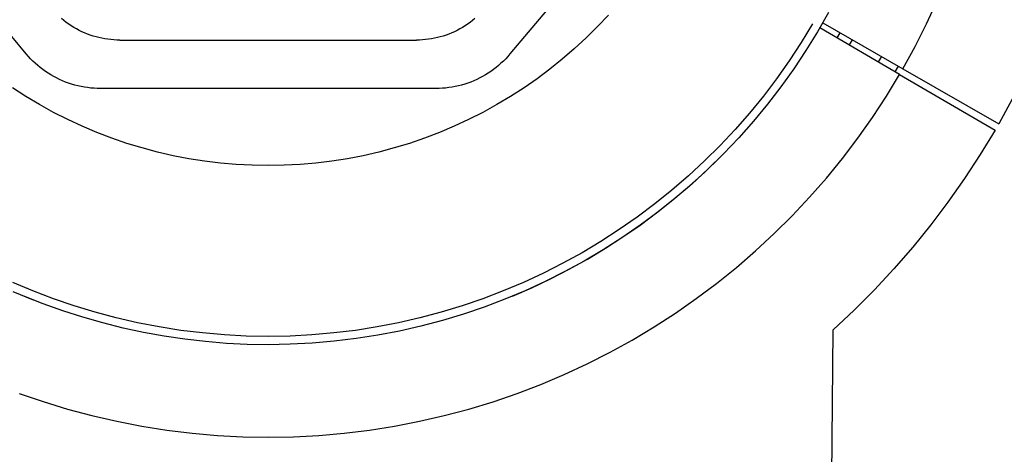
# Model space of a CAD drawing. Header units: millimetres. Extents: x 10636 to 13134, y 8891 to 10552.
# Tile 12 of 34: x 11191 to 11293, y 10108 to 10153. Entities that reach past the tile are written whole.
import ezdxf

# ---------------------------------------------------------------- set-up
doc = ezdxf.new("R2010")
doc.units = ezdxf.units.MM
doc.layers.add('Make2D$Visible$Curvas', color=7, linetype='Continuous')

msp = doc.modelspace()

# ---------------------------------------------------------------- linework, layer by layer
at = {"layer": 'Make2D$Visible$Curvas', "color": 7, "lineweight": -3, "true_color": 0xf4f4f4}
for p, q in [((11191.83, 10149.23), (11179.91, 10163.46)), ((11253.75, 10163.46), (11241.82, 10149.23)), ((11195.72, 10152.67), (11195.47, 10152.87)), ((11238.18, 10152.87), (11237.94, 10152.67)), ((11195.96, 10152.48), (11195.72, 10152.67)), ((11196.22, 10152.3), (11195.96, 10152.48)), ((11196.48, 10152.13), (11196.22, 10152.3)), ((11196.74, 10151.96), (11196.48, 10152.13)), ((11197.02, 10151.81), (11196.74, 10151.96)), ((11197.29, 10151.66), (11197.02, 10151.81)), ((11236.64, 10151.81), (11236.37, 10151.66)), ((11236.91, 10151.96), (11236.64, 10151.81)), ((11237.18, 10152.13), (11236.91, 10151.96)), ((11237.44, 10152.3), (11237.18, 10152.13)), ((11237.69, 10152.48), (11237.44, 10152.3)), ((11237.94, 10152.67), (11237.69, 10152.48)), ((11197.57, 10151.52), (11197.29, 10151.66)), ((11197.86, 10151.4), (11197.57, 10151.52)), ((11198.15, 10151.28), (11197.86, 10151.4)), ((11198.44, 10151.17), (11198.15, 10151.28)), ((11198.74, 10151.07), (11198.44, 10151.17)), ((11199.04, 10150.98), (11198.74, 10151.07)), ((11199.34, 10150.91), (11199.04, 10150.98)), ((11199.65, 10150.84), (11199.34, 10150.91)), ((11199.96, 10150.78), (11199.65, 10150.84)), ((11200.26, 10150.73), (11199.96, 10150.78)), ((11200.58, 10150.7), (11200.26, 10150.73)), ((11233.39, 10150.73), (11233.08, 10150.7)), ((11233.7, 10150.78), (11233.39, 10150.73)), ((11234.01, 10150.84), (11233.7, 10150.78)), ((11234.32, 10150.91), (11234.01, 10150.84)), ((11234.62, 10150.98), (11234.32, 10150.91)), ((11234.92, 10151.07), (11234.62, 10150.98)), ((11235.22, 10151.17), (11234.92, 10151.07)), ((11235.51, 10151.28), (11235.22, 10151.17)), ((11235.8, 10151.4), (11235.51, 10151.28)), ((11236.08, 10151.52), (11235.8, 10151.4)), ((11236.37, 10151.66), (11236.08, 10151.52)), ((11200.89, 10150.67), (11200.58, 10150.7)), ((11201.2, 10150.65), (11200.89, 10150.67)), ((11201.51, 10150.65), (11201.2, 10150.65)), ((11201.51, 10150.65), (11232.15, 10150.65)), ((11232.46, 10150.65), (11232.15, 10150.65)), ((11232.77, 10150.67), (11232.46, 10150.65)), ((11233.08, 10150.7), (11232.77, 10150.67)), ((11192.05, 10148.97), (11191.83, 10149.23)), ((11192.28, 10148.73), (11192.05, 10148.97)), ((11192.52, 10148.49), (11192.28, 10148.73)), ((11241.38, 10148.73), (11241.14, 10148.49)), ((11241.6, 10148.97), (11241.38, 10148.73)), ((11241.82, 10149.23), (11241.6, 10148.97)), ((11192.76, 10148.26), (11192.52, 10148.49)), ((11193.01, 10148.04), (11192.76, 10148.26)), ((11193.27, 10147.82), (11193.01, 10148.04)), ((11193.54, 10147.62), (11193.27, 10147.82)), ((11240.38, 10147.82), (11240.12, 10147.62)), ((11240.64, 10148.04), (11240.38, 10147.82)), ((11240.89, 10148.26), (11240.64, 10148.04)), ((11241.14, 10148.49), (11240.89, 10148.26)), ((11193.81, 10147.42), (11193.54, 10147.62)), ((11194.09, 10147.24), (11193.81, 10147.42)), ((11194.38, 10147.06), (11194.09, 10147.24)), ((11194.67, 10146.89), (11194.38, 10147.06)), ((11194.97, 10146.74), (11194.67, 10146.89)), ((11195.27, 10146.59), (11194.97, 10146.74)), ((11238.69, 10146.74), (11238.39, 10146.59)), ((11238.99, 10146.89), (11238.69, 10146.74)), ((11239.28, 10147.06), (11238.99, 10146.89)), ((11239.56, 10147.24), (11239.28, 10147.06)), ((11239.84, 10147.42), (11239.56, 10147.24)), ((11240.12, 10147.62), (11239.84, 10147.42)), ((11195.58, 10146.45), (11195.27, 10146.59)), ((11195.89, 10146.32), (11195.58, 10146.45)), ((11196.2, 10146.21), (11195.89, 10146.32)), ((11196.52, 10146.1), (11196.2, 10146.21)), ((11196.84, 10146.01), (11196.52, 10146.1)), ((11197.17, 10145.92), (11196.84, 10146.01)), ((11197.5, 10145.85), (11197.17, 10145.92)), ((11197.83, 10145.79), (11197.5, 10145.85)), ((11198.16, 10145.74), (11197.83, 10145.79)), ((11198.49, 10145.7), (11198.16, 10145.74)), ((11198.83, 10145.67), (11198.49, 10145.7)), ((11199.16, 10145.66), (11198.83, 10145.67)), ((11199.5, 10145.65), (11199.16, 10145.66)), ((11234.16, 10145.65), (11199.5, 10145.65)), ((11234.49, 10145.66), (11234.16, 10145.65)), ((11234.83, 10145.67), (11234.49, 10145.66)), ((11235.16, 10145.7), (11234.83, 10145.67)), ((11235.5, 10145.74), (11235.16, 10145.7)), ((11235.83, 10145.79), (11235.5, 10145.74)), ((11236.16, 10145.85), (11235.83, 10145.79)), ((11236.49, 10145.92), (11236.16, 10145.85)), ((11236.81, 10146.01), (11236.49, 10145.92)), ((11237.14, 10146.1), (11236.81, 10146.01)), ((11237.46, 10146.21), (11237.14, 10146.1)), ((11237.77, 10146.32), (11237.46, 10146.21)), ((11238.08, 10146.45), (11237.77, 10146.32)), ((11238.39, 10146.59), (11238.08, 10146.45))]:
    msp.add_line(p, q, dxfattribs=at)
at = {"layer": 'Make2D$Visible$Curvas', "color": 29, "lineweight": -3, "true_color": 0x4d342b}
for p, q in [((11284.87, 10152.33), (11285.97, 10154.71)), ((11273.1, 10152.34), (11271.93, 10150.41)), ((11282.09, 10147.1), (11273.84, 10151.91)), ((11274.14, 10152.42), (11282.43, 10147.68)), ((11283.69, 10149.99), (11284.87, 10152.33)), ((11271.93, 10150.41), (11270.69, 10148.51)), ((11282.43, 10147.68), (11283.69, 10149.99)), ((11270.69, 10148.51), (11269.38, 10146.66)), ((11282.43, 10147.68), (11292.34, 10142.01)), ((11269.38, 10146.66), (11268.01, 10144.86)), ((11280.73, 10144.85), (11282.09, 10147.1)), ((11282.09, 10147.1), (11291.96, 10141.34)), ((11268.01, 10144.86), (11266.58, 10143.11)), ((11279.29, 10142.66), (11280.73, 10144.85)), ((11293.73, 10144.53), (11292.34, 10142.01)), ((11266.58, 10143.11), (11265.09, 10141.4)), ((11277.77, 10140.51), (11279.29, 10142.66)), ((11265.09, 10141.4), (11263.54, 10139.75)), ((11291.96, 10141.34), (11290.42, 10138.81)), ((11263.54, 10139.75), (11261.93, 10138.16)), ((11276.18, 10138.42), (11277.77, 10140.51)), ((11290.42, 10138.81), (11288.8, 10136.33)), ((11261.93, 10138.16), (11260.27, 10136.62)), ((11274.52, 10136.39), (11276.18, 10138.42)), ((11260.27, 10136.62), (11258.55, 10135.14)), ((11272.79, 10134.41), (11274.52, 10136.39)), ((11288.8, 10136.33), (11287.09, 10133.91)), ((11258.55, 10135.14), (11256.79, 10133.72)), ((11256.79, 10133.72), (11254.98, 10132.36)), ((11270.99, 10132.5), (11272.79, 10134.41)), ((11287.09, 10133.91), (11285.31, 10131.55)), ((11269.13, 10130.65), (11270.99, 10132.5)), ((11254.98, 10132.36), (11253.12, 10131.07)), ((11285.31, 10131.55), (11283.44, 10129.25)), ((11253.12, 10131.07), (11251.22, 10129.84)), ((11267.21, 10128.86), (11269.13, 10130.65)), ((11251.22, 10129.84), (11249.27, 10128.68)), ((11249.27, 10128.68), (11247.29, 10127.58)), ((11265.22, 10127.15), (11267.21, 10128.86)), ((11283.44, 10129.25), (11281.5, 10127.01)), ((11247.29, 10127.58), (11245.27, 10126.56)), ((11245.27, 10126.56), (11243.22, 10125.61)), ((11263.17, 10125.5), (11265.22, 10127.15)), ((11281.5, 10127.01), (11279.48, 10124.84)), ((11192.52, 10124.73), (11190.43, 10125.61)), ((11243.22, 10125.61), (11241.13, 10124.73)), ((11261.07, 10123.93), (11263.17, 10125.5)), ((11194.63, 10123.92), (11192.52, 10124.73)), ((11241.13, 10124.73), (11239.02, 10123.92)), ((11279.48, 10124.84), (11277.39, 10122.74)), ((11196.77, 10123.19), (11194.63, 10123.92)), ((11239.02, 10123.92), (11236.87, 10123.18)), ((11258.92, 10122.43), (11261.07, 10123.93)), ((11198.94, 10122.53), (11196.77, 10123.19)), ((11201.13, 10121.94), (11198.94, 10122.53)), ((11234.71, 10122.52), (11232.52, 10121.94)), ((11236.87, 10123.18), (11234.71, 10122.52)), ((11256.71, 10121), (11258.92, 10122.43)), ((11277.39, 10122.74), (11275.23, 10120.72)), ((11203.34, 10121.44), (11201.13, 10121.94)), ((11205.56, 10121.01), (11203.34, 10121.44)), ((11230.31, 10121.43), (11228.09, 10121)), ((11232.52, 10121.94), (11230.31, 10121.43)), ((11207.8, 10120.65), (11205.56, 10121.01)), ((11210.04, 10120.38), (11207.8, 10120.65)), ((11212.3, 10120.18), (11210.04, 10120.38)), ((11223.61, 10120.38), (11221.35, 10120.18)), ((11225.85, 10120.65), (11223.61, 10120.38)), ((11228.09, 10121), (11225.85, 10120.65)), ((11254.46, 10119.65), (11256.71, 10121)), ((11275.01, 10097.11), (11275.23, 10120.72)), ((11214.56, 10120.06), (11212.3, 10120.18)), ((11216.82, 10120.02), (11214.56, 10120.06)), ((11219.09, 10120.06), (11216.82, 10120.02)), ((11221.35, 10120.18), (11219.09, 10120.06)), ((11252.16, 10118.39), (11254.46, 10119.65)), ((11249.81, 10117.2), (11252.16, 10118.39)), ((11247.43, 10116.09), (11249.81, 10117.2)), ((11245.01, 10115.07), (11247.43, 10116.09)), ((11191.09, 10114.14), (11193.57, 10113.29)), ((11240.08, 10113.28), (11242.56, 10114.13)), ((11242.56, 10114.13), (11245.01, 10115.07)), ((11193.57, 10113.29), (11196.08, 10112.52)), ((11237.56, 10112.52), (11240.08, 10113.28)), ((11196.08, 10112.52), (11198.62, 10111.84)), ((11235.03, 10111.84), (11237.56, 10112.52)), ((11198.62, 10111.84), (11201.18, 10111.26)), ((11201.18, 10111.26), (11203.76, 10110.76)), ((11229.89, 10110.75), (11232.47, 10111.25)), ((11232.47, 10111.25), (11235.03, 10111.84)), ((11203.76, 10110.76), (11206.35, 10110.35)), ((11206.35, 10110.35), (11208.96, 10110.03)), ((11208.96, 10110.03), (11211.58, 10109.8)), ((11222.07, 10109.8), (11224.69, 10110.03)), ((11224.69, 10110.03), (11227.29, 10110.35)), ((11227.29, 10110.35), (11229.89, 10110.75)), ((11211.58, 10109.8), (11214.2, 10109.66)), ((11214.2, 10109.66), (11216.82, 10109.62)), ((11216.82, 10109.62), (11219.45, 10109.66)), ((11219.45, 10109.66), (11222.07, 10109.8))]:
    msp.add_line(p, q, dxfattribs=at)
at = {"layer": 'Make2D$Visible$Curvas', "color": 250, "lineweight": -3, "true_color": 0x111111}
for p, q in [((11251.99, 10153.24), (11250.86, 10152.04)), ((11274.74, 10153.49), (11273.61, 10151.51)), ((11250.86, 10152.04), (11249.68, 10150.88)), ((11249.68, 10150.88), (11248.47, 10149.76)), ((11273.61, 10151.51), (11272.41, 10149.58)), ((11275.91, 10151.41), (11275.6, 10150.89)), ((11248.47, 10149.76), (11247.23, 10148.68)), ((11277.17, 10150.69), (11276.86, 10150.15)), ((11247.23, 10148.68), (11245.94, 10147.64)), ((11272.41, 10149.58), (11271.15, 10147.68)), ((11271.15, 10147.68), (11269.82, 10145.83)), ((11244.62, 10146.66), (11243.27, 10145.72)), ((11245.94, 10147.64), (11244.62, 10146.66)), ((11191.78, 10144.82), (11190.39, 10145.71)), ((11243.27, 10145.72), (11241.88, 10144.82)), ((11269.82, 10145.83), (11268.43, 10144.02)), ((11193.19, 10143.98), (11191.78, 10144.82)), ((11241.88, 10144.82), (11240.46, 10143.98)), ((11194.64, 10143.18), (11193.19, 10143.98)), ((11240.46, 10143.98), (11239.02, 10143.18)), ((11268.43, 10144.02), (11266.98, 10142.26)), ((11196.11, 10142.43), (11194.64, 10143.18)), ((11239.02, 10143.18), (11237.55, 10142.43)), ((11197.61, 10141.74), (11196.11, 10142.43)), ((11199.13, 10141.1), (11197.61, 10141.74)), ((11236.05, 10141.74), (11234.53, 10141.1)), ((11237.55, 10142.43), (11236.05, 10141.74)), ((11266.98, 10142.26), (11265.47, 10140.56)), ((11200.67, 10140.51), (11199.13, 10141.1)), ((11234.53, 10141.1), (11232.99, 10140.51)), ((11265.47, 10140.56), (11263.9, 10138.9)), ((11202.23, 10139.98), (11200.67, 10140.51)), ((11203.8, 10139.5), (11202.23, 10139.98)), ((11231.43, 10139.98), (11229.85, 10139.5)), ((11232.99, 10140.51), (11231.43, 10139.98)), ((11205.4, 10139.07), (11203.8, 10139.5)), ((11207.01, 10138.7), (11205.4, 10139.07)), ((11208.62, 10138.39), (11207.01, 10138.7)), ((11226.65, 10138.7), (11225.03, 10138.39)), ((11228.26, 10139.07), (11226.65, 10138.7)), ((11229.85, 10139.5), (11228.26, 10139.07)), ((11261.95, 10137), (11263.5, 10138.5)), ((11263.9, 10138.9), (11262.28, 10137.31)), ((11210.25, 10138.13), (11208.62, 10138.39)), ((11211.89, 10137.93), (11210.25, 10138.13)), ((11213.53, 10137.79), (11211.89, 10137.93)), ((11215.18, 10137.71), (11213.53, 10137.79)), ((11216.83, 10137.68), (11215.18, 10137.71)), ((11218.48, 10137.71), (11216.83, 10137.68)), ((11220.12, 10137.79), (11218.48, 10137.71)), ((11221.77, 10137.93), (11220.12, 10137.79)), ((11223.4, 10138.13), (11221.77, 10137.93)), ((11225.03, 10138.39), (11223.4, 10138.13)), ((11260.34, 10135.56), (11261.95, 10137)), ((11262.28, 10137.31), (11260.6, 10135.77)), ((11258.7, 10134.16), (11260.34, 10135.56)), ((11260.6, 10135.77), (11258.87, 10134.29)), ((11257, 10132.82), (11258.7, 10134.16)), ((11258.87, 10134.29), (11257.09, 10132.87)), ((11257.09, 10132.87), (11255.26, 10131.51)), ((11255.27, 10131.53), (11257, 10132.82)), ((11255.26, 10131.51), (11253.38, 10130.21)), ((11253.49, 10130.31), (11255.27, 10131.53)), ((11253.38, 10130.21), (11251.46, 10128.98)), ((11251.68, 10129.13), (11253.49, 10130.31)), ((11251.46, 10128.98), (11249.5, 10127.82)), ((11249.82, 10128.02), (11251.68, 10129.13)), ((11249.5, 10127.82), (11247.5, 10126.73)), ((11247.94, 10126.97), (11249.82, 10128.02)), ((11247.5, 10126.73), (11245.47, 10125.7)), ((11246.02, 10125.98), (11247.94, 10126.97)), ((11245.47, 10125.7), (11243.4, 10124.75)), ((11244.07, 10125.06), (11246.02, 10125.98)), ((11190.43, 10124.67), (11192.53, 10123.8)), ((11191.95, 10125.12), (11191.96, 10125.11)), ((11243.4, 10124.75), (11241.3, 10123.87)), ((11242.09, 10124.19), (11244.07, 10125.06)), ((11193.58, 10123.4), (11191.57, 10124.19)), ((11195.61, 10122.67), (11193.58, 10123.4)), ((11241.3, 10123.87), (11239.17, 10123.06)), ((11197.67, 10122.01), (11195.61, 10122.67)), ((11237.01, 10122.33), (11234.83, 10121.67)), ((11239.17, 10123.06), (11237.01, 10122.33)), ((11199.75, 10121.42), (11197.67, 10122.01)), ((11201.84, 10120.89), (11199.75, 10121.42)), ((11234.83, 10121.67), (11232.62, 10121.09)), ((11203.95, 10120.44), (11201.84, 10120.89)), ((11206.08, 10120.05), (11203.95, 10120.44)), ((11230.4, 10120.58), (11228.17, 10120.15)), ((11232.62, 10121.09), (11230.4, 10120.58)), ((11208.21, 10119.73), (11206.08, 10120.05)), ((11210.36, 10119.49), (11208.21, 10119.73)), ((11212.51, 10119.31), (11210.36, 10119.49)), ((11214.67, 10119.2), (11212.51, 10119.31)), ((11216.83, 10119.17), (11214.67, 10119.2)), ((11219.11, 10119.21), (11216.83, 10119.17)), ((11216.83, 10119.17), (11216.83, 10119.17)), ((11221.38, 10119.33), (11219.11, 10119.21)), ((11223.65, 10119.52), (11221.38, 10119.33)), ((11225.91, 10119.8), (11223.65, 10119.52)), ((11228.17, 10120.15), (11225.91, 10119.8))]:
    msp.add_line(p, q, dxfattribs=at)
at = {"layer": 'Make2D$Visible$Curvas', "color": 254, "lineweight": -3, "true_color": 0xcad1ee}
for p, q in [((11280.21, 10148.95), (11279.88, 10148.39)), ((11281.94, 10147.96), (11281.61, 10147.38))]:
    msp.add_line(p, q, dxfattribs=at)

doc.saveas('drawing.dxf')
